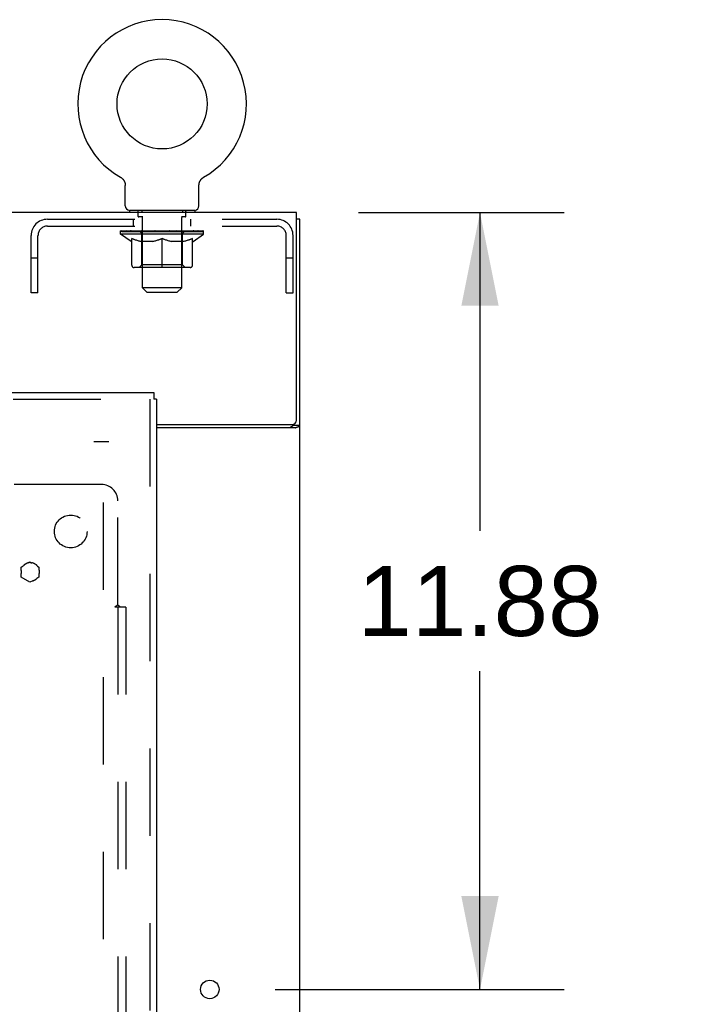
# Model space of a CAD drawing. Header units: inches. Extents: x 0 to 243, y 0 to 157.
# Tile 22 of 28: x 110 to 120, y 103 to 118. Entities that reach past the tile are written whole.
import ezdxf

# ---------------------------------------------------------------- set-up
doc = ezdxf.new("R2010")
doc.units = ezdxf.units.IN
doc.header["$LTSCALE"] = 13.348617
doc.header["$MEASUREMENT"] = 0
doc.linetypes.add('HIDDEN', pattern=[0.2, 0.1, -0.1])
doc.layers.get('0').update_dxf_attribs({"linetype": 'CONTINUOUS'})
for name, color, linetype in [('DEFAULT_2', 8, 'HIDDEN'), ('DIMENSIONS', 7, 'CONTINUOUS'), ('MAIN_RH_DOOR_ASSEMBLY', 7, 'CONTINUOUS'), ('SUBPANEL', 7, 'CONTINUOUS')]:
    doc.layers.add(name, color=color, linetype=linetype)
doc.styles.get("Standard").update_dxf_attribs({"font": 'arial.ttf'})
doc.dimstyles.new('DIMSTYLE_1', dxfattribs={"dimtxt": 1.070745, "dimasz": 1.42766, "dimexe": 0.09, "dimexo": 0.07, "dimgap": 0.0375, "dimtad": 0, "dimtih": 1, "dimtoh": 1, "dimzin": 4, "dimdsep": 46, "dimtxsty": 'Standard', "dimblk": '_FILLED', "dimblk1": '_FILLED', "dimblk2": '_FILLED', "dimcen": 0.09, "dimazin": 1, "dimtfac": 1, "dimtdec": 3, "dimtofl": 0, "dimtmove": 0, "dimatfit": 3, "dimldrblk": '_FILLED', "dimfxl": 0, "dimtolj": 1, "dimtzin": 4, "dimarcsym": 0})

# ---------------------------------------------------------------- blocks, each defined once
blk = doc.blocks.new('_FILLED')
at = {"color": 0, "linetype": 'ByBlock'}
blk.add_solid([(0, 0), (-1, 0.2), (-1, -0.2)], dxfattribs=at)
blk = doc.blocks.new('*D3')
at = {"layer": 'DIMENSIONS', "color": 2, "linetype": 'Continuous'}
for p, q in [((114.823, 114.841), (117.964, 114.841)), ((116.679, 114.841), (116.679, 109.974)), ((116.679, 102.966), (116.679, 107.832)), ((113.552, 102.966), (117.964, 102.966))]:
    blk.add_line(p, q, dxfattribs=at)
at = {"layer": 'DIMENSIONS', "color": 2, "linetype": 'Continuous', "xscale": 1.4276595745, "yscale": 1.4276595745, "zscale": 1.4276595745}
for p, rotation in [((116.679, 114.841), 90), ((116.679, 102.966), 270)]:
    blk.add_blockref('_FILLED', p, dxfattribs=dict(at, rotation=rotation))
at = {"layer": 'DIMENSIONS', "color": 2, "linetype": 'Continuous', "insert": (116.679, 109.439), "char_height": 1.0707, "width": 3.74164, "attachment_point": 2, "line_spacing_factor": 0.9}
blk.add_mtext('11.88', dxfattribs=at)
blk = doc.blocks.new('*D5')
at = {"layer": 'DIMENSIONS', "color": 2, "linetype": 'Continuous'}
for p, q in [((112.552, 97.673), (112.552, 94.714)), ((112.552, 95.999), (109.697, 95.999)), ((113.927, 95.999), (116.507, 95.999))]:
    blk.add_line(p, q, dxfattribs=at)
at = {"layer": 'DIMENSIONS', "color": 2, "linetype": 'Continuous', "xscale": 1.4276595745, "yscale": 1.4276595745, "zscale": 1.4276595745}
blk.add_blockref('_FILLED', (112.552, 95.999), dxfattribs=at)
at = {"layer": 'DIMENSIONS', "color": 2, "linetype": 'Continuous', "xscale": 1.4276595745, "yscale": 1.4276595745, "zscale": 1.4276595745, "rotation": 180}
blk.add_blockref('_FILLED', (113.927, 95.999), dxfattribs=at)
at = {"layer": 'DIMENSIONS', "color": 2, "linetype": 'Continuous', "insert": (117.043, 96.535), "char_height": 1.0707, "width": 2.90972, "attachment_point": 1, "line_spacing_factor": 0.9}
blk.add_mtext('1.38', dxfattribs=at)

msp = doc.modelspace()

# ---------------------------------------------------------------- linework, layer by layer
at = {"color": 7, "linetype": 'Continuous'}
for p, q in [((111.188, 115.379), (111.188, 115.379)), ((111.188, 115.379), (111.193, 115.376)), ((111.189, 115.378), (111.191, 115.377)), ((111.193, 115.376), (111.197, 115.374)), ((111.197, 115.374), (111.201, 115.371)), ((111.201, 115.371), (111.205, 115.368)), ((111.205, 115.368), (111.209, 115.364)), ((111.209, 115.365), (111.213, 115.361)), ((111.213, 115.361), (111.217, 115.358)), ((111.216, 115.358), (111.22, 115.354)), ((111.22, 115.354), (111.224, 115.35)), ((111.224, 115.351), (111.227, 115.347)), ((111.227, 115.347), (111.23, 115.343)), ((111.23, 115.343), (111.233, 115.339)), ((111.233, 115.339), (111.236, 115.334)), ((111.236, 115.335), (111.239, 115.33)), ((111.239, 115.33), (111.242, 115.326)), ((111.242, 115.326), (111.244, 115.321)), ((111.244, 115.322), (111.246, 115.317)), ((111.246, 115.317), (111.249, 115.312)), ((111.248, 115.312), (111.251, 115.308)), ((111.25, 115.308), (111.252, 115.303)), ((111.252, 115.303), (111.254, 115.298)), ((111.254, 115.298), (111.255, 115.293)), ((111.255, 115.293), (111.257, 115.288)), ((111.257, 115.288), (111.258, 115.283)), ((111.258, 115.283), (111.259, 115.278)), ((111.259, 115.278), (111.26, 115.273)), ((111.26, 115.273), (111.26, 115.268)), ((112.386, 115.263), (112.387, 115.268)), ((112.386, 115.258), (112.386, 115.263)), ((112.386, 115.258), (112.386, 115.263)), ((112.387, 115.273), (112.388, 115.278)), ((112.387, 115.268), (112.387, 115.273)), ((112.388, 115.278), (112.389, 115.283)), ((112.389, 115.283), (112.39, 115.288)), ((112.39, 115.288), (112.391, 115.293)), ((112.391, 115.293), (112.393, 115.298)), ((112.393, 115.298), (112.395, 115.303)), ((112.395, 115.303), (112.396, 115.308)), ((112.396, 115.308), (112.398, 115.312)), ((112.398, 115.312), (112.401, 115.317)), ((112.401, 115.317), (112.403, 115.322)), ((112.403, 115.321), (112.405, 115.326)), ((112.405, 115.326), (112.408, 115.33)), ((112.408, 115.33), (112.411, 115.335)), ((112.411, 115.334), (112.414, 115.339)), ((112.414, 115.339), (112.417, 115.343)), ((112.417, 115.343), (112.42, 115.347)), ((112.42, 115.347), (112.423, 115.351)), ((112.423, 115.35), (112.427, 115.354)), ((112.427, 115.354), (112.43, 115.358)), ((112.43, 115.358), (112.434, 115.361)), ((112.434, 115.361), (112.438, 115.365)), ((112.438, 115.364), (112.442, 115.368)), ((112.442, 115.368), (112.446, 115.371)), ((112.446, 115.371), (112.45, 115.374)), ((112.45, 115.374), (112.454, 115.376)), ((112.45, 115.374), (112.451, 115.374)), ((112.454, 115.376), (112.459, 115.379)), ((112.456, 115.377), (112.458, 115.378)), ((111.261, 114.94), (111.261, 115.254)), ((112.386, 115.254), (112.386, 115.258)), ((112.386, 114.94), (112.386, 115.254)), ((113.875, 114.841), (36.229, 114.841)), ((111.323, 114.871), (111.323, 114.841)), ((112.323, 114.871), (111.323, 114.871)), ((112.323, 114.871), (112.323, 114.841)), ((113.875, 111.663), (113.875, 114.841)), ((113.927, 114.737), (113.875, 114.737)), ((113.927, 42.945), (113.927, 114.737)), ((111.74, 111.6), (113.813, 111.6)), ((113.858, 111.548), (111.74, 111.548)), ((113.823, 111.589), (113.927, 111.589))]:
    msp.add_line(p, q, dxfattribs=at)
at = {"color": 3, "linetype": 'Continuous'}
msp.add_line((113.823, 111.601), (113.823, 111.589), dxfattribs=at)
at = {"color": 7, "linetype": 'Continuous'}
for points in [[(111.26, 115.268), (111.261, 115.263), (111.261, 115.258), (111.261, 115.254)], [(113.858, 111.548), (113.86, 111.55), (113.862, 111.551), (113.865, 111.553), (113.868, 111.554), (113.872, 111.556), (113.876, 111.557), (113.88, 111.559), (113.884, 111.56), (113.892, 111.563)], [(113.892, 111.563), (113.896, 111.564), (113.9, 111.566), (113.903, 111.567), (113.907, 111.568), (113.91, 111.57), (113.913, 111.571), (113.916, 111.573), (113.918, 111.574), (113.921, 111.576), (113.922, 111.578), (113.924, 111.579), (113.925, 111.581), (113.926, 111.583), (113.927, 111.585), (113.927, 111.587), (113.927, 111.589)]]:
    msp.add_lwpolyline(points, dxfattribs=at)
at = {"color": 3, "linetype": 'Continuous'}
for points in [[(113.783, 111.548), (113.783, 111.55), (113.783, 111.552), (113.784, 111.554), (113.784, 111.556), (113.785, 111.557), (113.786, 111.559), (113.787, 111.561), (113.789, 111.562), (113.79, 111.564), (113.792, 111.565), (113.794, 111.566), (113.796, 111.568), (113.798, 111.569), (113.801, 111.57), (113.803, 111.571)], [(113.803, 111.571), (113.808, 111.574), (113.81, 111.575), (113.812, 111.576), (113.815, 111.577), (113.817, 111.579), (113.819, 111.58), (113.82, 111.582), (113.821, 111.583), (113.822, 111.585), (113.823, 111.586), (113.823, 111.588), (113.823, 111.589)]]:
    msp.add_lwpolyline(points, dxfattribs=at)
at = {"color": 7, "linetype": 'Continuous'}
for centre, radius in [((111.823, 116.499), 0.688), ((112.552, 102.966), 0.141)]:
    msp.add_circle(centre, radius, dxfattribs=at)
for centre, radius, start, end in [((111.823, 116.499), 1.288, 299.5053, 240.4947), ((111.33, 114.94), 0.069, 180, 265), ((112.317, 114.94), 0.069, 275, 360), ((113.813, 111.663), 0.0625, 270, 360)]:
    msp.add_arc(centre, radius, start, end, dxfattribs=at)
at = {"layer": 'DEFAULT_2', "color": 8, "linetype": 'HIDDEN'}
for p, q in [((111.188, 115.379), (111.188, 115.379)), ((111.196, 115.374), (111.197, 115.374)), ((112.459, 115.379), (112.459, 115.379)), ((111.458, 114.781), (111.458, 114.861)), ((111.511, 114.871), (111.511, 114.841)), ((112.136, 114.871), (112.136, 114.841)), ((112.188, 114.781), (112.188, 114.861)), ((110.07, 114.737), (113.577, 114.737)), ((111.386, 114.633), (111.386, 114.737)), ((111.528, 114.771), (111.468, 114.771)), ((111.523, 113.69), (111.523, 114.761)), ((112.178, 114.771), (112.119, 114.771)), ((112.123, 113.69), (112.123, 114.761)), ((112.261, 114.633), (112.261, 114.737)), ((110.07, 114.633), (113.577, 114.633)), ((111.19, 114.51), (111.19, 114.557)), ((112.457, 114.51), (111.19, 114.51)), ((111.35, 114.398), (111.19, 114.51)), ((111.2, 114.55), (111.2, 114.557)), ((111.208, 114.547), (111.208, 114.55)), ((111.208, 114.547), (112.438, 114.547)), ((111.217, 114.547), (111.217, 114.55)), ((111.218, 114.547), (111.218, 114.55)), ((111.228, 114.55), (111.228, 114.557)), ((111.245, 114.547), (111.245, 114.55)), ((111.246, 114.547), (111.246, 114.55)), ((111.275, 114.55), (111.275, 114.557)), ((111.29, 114.547), (111.29, 114.55)), ((111.292, 114.547), (111.292, 114.55)), ((111.497, 114.55), (111.295, 114.55)), ((111.338, 114.55), (111.338, 114.557)), ((111.34, 114.547), (111.34, 114.55)), ((111.34, 114.547), (111.34, 114.55)), ((111.343, 114.547), (111.343, 114.55)), ((111.351, 114.547), (111.351, 114.55)), ((111.351, 114.547), (111.351, 114.55)), ((111.354, 114.547), (111.354, 114.55)), ((111.357, 114.547), (111.357, 114.551)), ((111.362, 114.547), (111.362, 114.55)), ((111.376, 114.547), (111.376, 114.55)), ((111.394, 114.547), (111.394, 114.55)), ((111.395, 114.547), (111.395, 114.552)), ((111.415, 114.547), (111.415, 114.55)), ((111.415, 114.547), (111.415, 114.55)), ((111.416, 114.55), (111.416, 114.557)), ((111.426, 114.547), (111.426, 114.55)), ((111.43, 114.547), (111.43, 114.55)), ((111.44, 114.547), (111.44, 114.55)), ((111.451, 114.547), (111.451, 114.554)), ((111.466, 114.547), (111.466, 114.55)), ((111.469, 114.547), (111.469, 114.55)), ((111.497, 114.547), (111.497, 114.55)), ((111.564, 114.55), (111.502, 114.55)), ((111.507, 114.55), (111.507, 114.557)), ((111.514, 114.547), (111.514, 114.55)), ((111.518, 114.547), (111.518, 114.55)), ((111.524, 114.547), (111.524, 114.555)), ((111.528, 114.547), (111.528, 114.55)), ((111.539, 114.547), (111.539, 114.55)), ((111.564, 114.547), (111.564, 114.55)), ((111.638, 114.55), (111.579, 114.55)), ((111.6, 114.547), (111.6, 114.55)), ((111.607, 114.55), (111.607, 114.557)), ((111.611, 114.547), (111.611, 114.55)), ((111.613, 114.547), (111.613, 114.556)), ((111.616, 114.547), (111.616, 114.55)), ((111.623, 114.547), (111.623, 114.55)), ((111.638, 114.547), (111.638, 114.55)), ((111.719, 114.55), (111.664, 114.55)), ((111.678, 114.547), (111.678, 114.55)), ((111.709, 114.55), (111.823, 114.557)), ((111.714, 114.55), (111.714, 114.557)), ((111.714, 114.55), (111.714, 114.557)), ((111.714, 114.557), (111.714, 114.557)), ((111.714, 114.547), (111.714, 114.55)), ((111.718, 114.547), (111.718, 114.55)), ((111.719, 114.547), (111.719, 114.55)), ((111.719, 114.547), (111.719, 114.55)), ((111.803, 114.55), (111.754, 114.55)), ((111.76, 114.547), (111.76, 114.55)), ((111.803, 114.547), (111.803, 114.55)), ((111.821, 114.55), (111.821, 114.55)), ((111.821, 114.547), (111.821, 114.55)), ((111.821, 114.547), (111.821, 114.55)), ((111.823, 114.55), (111.823, 114.557)), ((111.826, 114.547), (111.826, 114.55)), ((111.826, 114.547), (111.826, 114.55)), ((111.826, 114.55), (111.826, 114.55)), ((111.828, 114.55), (111.893, 114.55)), ((111.844, 114.547), (111.844, 114.55)), ((111.86, 114.554), (111.938, 114.55)), ((111.86, 114.55), (111.86, 114.554)), ((111.882, 114.55), (111.882, 114.553)), ((111.887, 114.547), (111.887, 114.55)), ((111.928, 114.55), (111.982, 114.55)), ((111.928, 114.547), (111.928, 114.55)), ((111.928, 114.547), (111.928, 114.55)), ((111.929, 114.547), (111.929, 114.55)), ((111.933, 114.557), (111.933, 114.557)), ((111.933, 114.55), (111.933, 114.557)), ((111.933, 114.55), (111.933, 114.557)), ((111.933, 114.547), (111.933, 114.55)), ((111.969, 114.547), (111.969, 114.55)), ((112.008, 114.547), (112.008, 114.55)), ((112.009, 114.55), (112.068, 114.55)), ((112.024, 114.547), (112.024, 114.55)), ((112.031, 114.547), (112.031, 114.55)), ((112.034, 114.547), (112.034, 114.556)), ((112.036, 114.547), (112.036, 114.55)), ((112.04, 114.55), (112.04, 114.557)), ((112.047, 114.547), (112.047, 114.55)), ((112.083, 114.55), (112.145, 114.55)), ((112.083, 114.547), (112.083, 114.55)), ((112.108, 114.547), (112.108, 114.55)), ((112.118, 114.547), (112.118, 114.55)), ((112.123, 114.547), (112.123, 114.555)), ((112.129, 114.547), (112.129, 114.55)), ((112.133, 114.547), (112.133, 114.55)), ((112.14, 114.55), (112.14, 114.557)), ((112.15, 114.55), (112.352, 114.55)), ((112.15, 114.547), (112.15, 114.55)), ((112.178, 114.547), (112.178, 114.55)), ((112.181, 114.547), (112.181, 114.55)), ((112.196, 114.547), (112.196, 114.554)), ((112.207, 114.547), (112.207, 114.55)), ((112.217, 114.547), (112.217, 114.55)), ((112.221, 114.547), (112.221, 114.55)), ((112.231, 114.55), (112.231, 114.557)), ((112.232, 114.547), (112.232, 114.55)), ((112.232, 114.547), (112.232, 114.55)), ((112.252, 114.547), (112.252, 114.552)), ((112.253, 114.547), (112.253, 114.55)), ((112.271, 114.547), (112.271, 114.55)), ((112.285, 114.547), (112.285, 114.55)), ((112.29, 114.547), (112.29, 114.551)), ((112.293, 114.547), (112.293, 114.55)), ((112.296, 114.547), (112.296, 114.55)), ((112.296, 114.547), (112.296, 114.55)), ((112.297, 114.398), (112.457, 114.51)), ((112.303, 114.547), (112.303, 114.55)), ((112.306, 114.547), (112.306, 114.55)), ((112.307, 114.547), (112.307, 114.55)), ((112.309, 114.55), (112.309, 114.557)), ((112.355, 114.547), (112.355, 114.55)), ((112.357, 114.547), (112.357, 114.55)), ((112.372, 114.55), (112.372, 114.557)), ((112.4, 114.547), (112.4, 114.55)), ((112.402, 114.547), (112.402, 114.55)), ((112.419, 114.55), (112.419, 114.557)), ((112.429, 114.547), (112.429, 114.55)), ((112.43, 114.547), (112.43, 114.55)), ((112.438, 114.547), (112.438, 114.55)), ((112.447, 114.55), (112.447, 114.557)), ((112.457, 114.51), (112.457, 114.557)), ((109.823, 113.612), (109.823, 114.49)), ((109.927, 113.612), (109.927, 114.49)), ((111.35, 114.398), (111.36, 114.398)), ((111.36, 114.035), (111.36, 114.442)), ((111.682, 114.398), (111.502, 114.398)), ((111.511, 114.038), (111.511, 114.507)), ((111.823, 113.998), (111.823, 114.442)), ((112.145, 114.398), (111.965, 114.398)), ((112.136, 114.038), (112.136, 114.507)), ((112.287, 114.035), (112.287, 114.442)), ((112.287, 114.398), (112.297, 114.398)), ((113.719, 113.612), (113.719, 114.49)), ((113.823, 113.612), (113.823, 114.49)), ((109.927, 114.142), (109.823, 114.142)), ((113.823, 114.142), (113.719, 114.142)), ((112.25, 113.998), (111.397, 113.998)), ((111.511, 114.038), (111.471, 113.998)), ((112.136, 114.038), (111.511, 114.038)), ((112.136, 114.038), (112.176, 113.998)), ((109.927, 113.612), (109.823, 113.612)), ((112.123, 113.69), (111.523, 113.69)), ((111.592, 113.621), (111.523, 113.69)), ((111.592, 113.621), (112.054, 113.621)), ((112.054, 113.621), (112.123, 113.69)), ((113.719, 113.612), (113.823, 113.612)), ((76.073, 111.341), (111.011, 111.341)), ((110.927, 50.341), (110.927, 111.341))]:
    msp.add_line(p, q, dxfattribs=at)
for points in [[(111.36, 114.442), (111.386, 114.432), (111.411, 114.423), (111.436, 114.415), (111.461, 114.408), (111.485, 114.403), (111.51, 114.398)], [(111.502, 114.398), (111.479, 114.403), (111.455, 114.409), (111.432, 114.415), (111.408, 114.423), (111.384, 114.431), (111.36, 114.441)], [(111.672, 114.398), (111.697, 114.403), (111.722, 114.409), (111.747, 114.415), (111.772, 114.423), (111.798, 114.432), (111.823, 114.442)], [(111.823, 114.44), (111.799, 114.431), (111.775, 114.423), (111.752, 114.415), (111.728, 114.409), (111.705, 114.403), (111.682, 114.398)], [(111.823, 114.442), (111.849, 114.432), (111.875, 114.423), (111.9, 114.415), (111.925, 114.409), (111.95, 114.403), (111.974, 114.398)], [(111.965, 114.398), (111.941, 114.403), (111.918, 114.409), (111.895, 114.415), (111.871, 114.423), (111.848, 114.431), (111.823, 114.44)], [(112.137, 114.398), (112.162, 114.403), (112.186, 114.409), (112.211, 114.415), (112.236, 114.423), (112.261, 114.432), (112.287, 114.442)], [(112.287, 114.441), (112.262, 114.431), (112.238, 114.423), (112.215, 114.415), (112.191, 114.409), (112.168, 114.403), (112.145, 114.398)]]:
    msp.add_lwpolyline(points, dxfattribs=at)
for centre, radius, start, end in [((111.33, 114.94), 0.069, 265, 270), ((111.448, 114.861), 0.01, 0, 90), ((112.198, 114.861), 0.01, 90, 180), ((112.317, 114.94), 0.069, 270, 275), ((110.07, 114.49), 0.246, 90, 180), ((111.468, 114.781), 0.01, 180, 270), ((111.513, 114.761), 0.01, 0, 90), ((112.133, 114.761), 0.01, 90, 180), ((112.178, 114.781), 0.01, 270, 360), ((113.577, 114.49), 0.246, 0, 90), ((110.07, 114.49), 0.142, 90, 180), ((111.471, 114.507), 0.0398, 0, 90), ((112.176, 114.507), 0.0398, 90, 180), ((113.577, 114.49), 0.142, 0, 90), ((111.397, 114.035), 0.0371, 180, 270), ((112.25, 114.035), 0.0371, 270, 360)]:
    msp.add_arc(centre, radius, start, end, dxfattribs=at)
for centre, major_axis, ratio, start_param, end_param in [((111.823, 114.557), (0.633, 0.007), 0.05963, 2.96643, 3.140963), ((111.17, 114.545), (0.198, 0), 0.060556, 0.430652, 1.470503), ((111.823, 114.557), (0.633, 0), 0.060556, -3.141593, -2.96706), ((111.17, 114.538), (0.198, 0.002), 0.05963, 1.376596, 1.469874), ((111.823, 114.557), (0.633, 0.013), 0.05688, 2.791345, 2.965878), ((111.146, 114.545), (0.198, 0.002), 0.05963, 0.25549, 1.295341), ((111.215, 114.545), (0.198, -0.002), 0.05963, 0.605815, 1.645666), ((111.823, 114.557), (0.633, -0.007), 0.05963, -2.96643, -2.791898), ((111.215, 114.538), (0.198, 0), 0.060556, 1.551758, 1.645036), ((111.146, 114.538), (0.198, 0.004), 0.05688, 1.20151, 1.294789), ((111.216, 114.54), (0.164, 0.002), 0.05963, 1.065228, 1.614276), ((111.196, 114.54), (0.164, 0.003), 0.05688, 0.890143, 1.43919), ((111.254, 114.54), (0.164, 0), 0.060556, 1.240391, 1.789438), ((111.823, 114.557), (0.633, 0.019), 0.052395, 2.616403, 2.790936), ((111.142, 114.545), (0.198, 0.004), 0.05688, 0.080405, 1.120256), ((111.277, 114.545), (0.198, -0.004), 0.05688, 0.7809, 1.820751), ((111.823, 114.557), (0.633, -0.013), 0.05688, -2.791345, -2.616812), ((111.277, 114.538), (0.198, -0.002), 0.05963, 1.72692, 1.820198), ((111.142, 114.538), (0.198, 0.006), 0.052395, 1.026568, 1.119847), ((111.195, 114.54), (0.164, 0.005), 0.052395, 0.715201, 1.264248), ((111.309, 114.54), (0.164, -0.002), 0.05963, 1.415553, 1.9646), ((111.823, 114.557), (0.633, 0.025), 0.046319, 2.441654, 2.616187), ((111.356, 114.545), (0.198, -0.006), 0.052395, 0.955842, 1.995693), ((111.159, 114.545), (0.198, 0.006), 0.052395, -0.094537, 0.945314), ((111.823, 114.557), (0.633, -0.019), 0.052395, -2.616403, -2.44187), ((111.356, 114.538), (0.198, -0.004), 0.05688, 1.902006, 1.995284), ((111.159, 114.538), (0.198, 0.008), 0.046319, 0.851819, 0.945098), ((111.214, 114.54), (0.164, 0.006), 0.046319, 0.540452, 1.089499), ((111.381, 114.54), (0.164, -0.003), 0.05688, 1.590638, 2.139686), ((111.823, 114.557), (0.633, 0.029), 0.038841, 2.267123, 2.441656), ((111.45, 114.545), (0.198, -0.008), 0.046319, 1.130591, 2.170442), ((111.196, 114.545), (0.198, 0.008), 0.046319, -0.269286, 0.770565), ((111.823, 114.557), (0.633, -0.025), 0.046319, -2.441654, -2.267121), ((111.45, 114.538), (0.198, -0.006), 0.052395, 2.076947, 2.170226), ((111.196, 114.538), (0.198, 0.009), 0.038841, 0.677289, 0.770567), ((111.251, 114.54), (0.164, 0.008), 0.038841, 0.365921, 0.914969), ((111.465, 114.54), (0.164, -0.005), 0.052395, 1.76558, 2.314627), ((111.823, 114.557), (0.633, 0.033), 0.030195, 2.09281, 2.267343), ((111.555, 114.545), (0.198, -0.009), 0.038841, 1.305122, 2.344973), ((111.253, 114.545), (0.198, 0.009), 0.038841, -0.443817, 0.596034), ((111.823, 114.557), (0.633, -0.029), 0.038841, -2.267123, -2.092591), ((111.555, 114.538), (0.198, -0.008), 0.046319, 2.251696, 2.344975), ((111.253, 114.538), (0.198, 0.01), 0.030195, 0.502975, 0.596254), ((111.305, 114.54), (0.164, 0.009), 0.030195, 0.191608, 0.740655), ((111.561, 114.54), (0.164, -0.006), 0.046319, 1.940329, 2.489376), ((111.326, 114.545), (0.198, 0.01), 0.030195, -0.61813, 0.421721), ((111.823, 114.557), (0.633, 0.036), 0.020645, 1.918687, 2.09322), ((111.668, 114.545), (0.198, -0.01), 0.030195, 1.479435, 2.519286), ((111.823, 114.557), (0.633, -0.033), 0.030195, -2.09281, -1.918277), ((111.668, 114.538), (0.198, -0.009), 0.038841, 2.426227, 2.519505), ((111.326, 114.538), (0.198, 0.011), 0.020645, 0.328852, 0.422131), ((111.375, 114.54), (0.164, 0.009), 0.020645, 0.017485, 0.566532), ((111.664, 114.54), (0.164, -0.008), 0.038841, 2.11486, 2.663907), ((111.415, 114.545), (0.198, 0.011), 0.020645, -0.792253, 0.247598), ((111.823, 114.557), (0.633, 0.038), 0.010478, 1.744704, 1.919237), ((111.785, 114.545), (0.198, -0.011), 0.020645, 1.653558, 2.693409), ((111.823, 114.557), (0.633, -0.036), 0.020645, -1.918687, -1.744154), ((111.785, 114.538), (0.198, -0.01), 0.030195, 2.60054, 2.693819), ((111.415, 114.538), (0.198, 0.012), 0.010478, 0.154869, 0.248148), ((111.459, 114.54), (0.164, 0.01), 0.010478, 6.126688, 6.675735), ((111.772, 114.54), (0.164, -0.009), 0.030195, 2.289173, 2.83822), ((111.516, 114.545), (0.198, 0.012), 0.010478, -0.966236, -0.000846), ((111.904, 114.545), (0.198, -0.012), 0.010478, 1.827541, 2.867392), ((111.823, 114.557), (0.633, -0.038), 0.010478, -1.744704, -1.563007), ((111.904, 114.538), (0.198, -0.011), 0.020645, 2.774664, 2.867942), ((111.882, 114.54), (0.164, -0.009), 0.020645, 2.463296, 3.012344), ((111.743, 114.545), (0.198, 0.012), 0.010478, 0.274201, 1.314052), ((111.657, 114.54), (0.164, 0.01), 0.010478, -0.000483, 0.504314), ((111.626, 114.538), (0.198, 0.012), 0.010478, 0.099668, 0.192946), ((111.823, 114.557), (0.633, 0.038), 0.010478, -1.571421, -1.396888), ((112.021, 114.538), (0.198, -0.012), 0.010478, 2.74231, 2.948646), ((111.99, 114.54), (0.164, -0.01), 0.010478, 2.637279, 3.14189), ((111.862, 114.545), (0.198, 0.011), 0.020645, 0.448184, 1.488034), ((111.765, 114.54), (0.164, 0.009), 0.020645, 0.129249, 0.678296), ((111.743, 114.538), (0.198, 0.011), 0.020645, 0.273651, 0.366929), ((111.823, 114.557), (0.633, 0.036), 0.020645, -1.397439, -1.222906), ((112.131, 114.545), (0.198, -0.012), 0.010478, -3.140747, -2.175357), ((111.823, 114.557), (0.633, -0.038), 0.010478, 1.222355, 1.396888), ((111.979, 114.545), (0.198, 0.01), 0.030195, 0.622307, 1.662158), ((111.875, 114.54), (0.164, 0.009), 0.030195, 0.303372, 0.852419), ((112.188, 114.54), (0.164, -0.01), 0.010478, 2.749043, 3.29809), ((112.232, 114.545), (0.198, -0.011), 0.020645, 2.893995, 3.933846), ((111.862, 114.538), (0.198, 0.01), 0.030195, 0.447774, 0.541052), ((112.232, 114.538), (0.198, -0.012), 0.010478, 2.893445, 2.986723), ((111.823, 114.557), (0.633, 0.033), 0.030195, -1.223315, -1.048783), ((111.823, 114.557), (0.633, -0.036), 0.020645, 1.048373, 1.222906), ((112.092, 114.545), (0.198, 0.009), 0.038841, 0.79662, 1.836471), ((111.983, 114.54), (0.164, 0.008), 0.038841, 0.477686, 1.026733), ((112.272, 114.54), (0.164, -0.009), 0.020645, 2.57506, 3.124108), ((112.321, 114.545), (0.198, -0.01), 0.030195, 2.719872, 3.759723), ((112.197, 114.545), (0.198, 0.008), 0.046319, 0.971151, 2.011002), ((111.979, 114.538), (0.198, 0.009), 0.038841, 0.622087, 0.715366), ((112.321, 114.538), (0.198, -0.011), 0.020645, 2.719462, 2.812741), ((111.823, 114.557), (0.633, 0.029), 0.038841, -1.049002, -0.874469), ((111.823, 114.557), (0.633, -0.033), 0.030195, 0.87425, 1.048783), ((112.086, 114.54), (0.164, 0.006), 0.046319, 0.652216, 1.201263), ((112.29, 114.545), (0.198, 0.006), 0.052395, 1.1459, 2.185751), ((112.342, 114.54), (0.164, -0.009), 0.030195, 2.400937, 2.949985), ((112.394, 114.545), (0.198, -0.009), 0.038841, 2.545558, 3.585409), ((112.182, 114.54), (0.164, 0.005), 0.052395, 0.826965, 1.376012), ((112.092, 114.538), (0.198, 0.008), 0.046319, 0.796618, 0.889896), ((112.394, 114.538), (0.198, -0.01), 0.030195, 2.545339, 2.638617), ((112.37, 114.545), (0.198, 0.004), 0.05688, 1.320842, 2.360692), ((111.823, 114.557), (0.633, 0.025), 0.046319, -0.874471, -0.699939), ((111.823, 114.557), (0.633, -0.029), 0.038841, 0.699936, 0.874469), ((112.45, 114.545), (0.198, -0.008), 0.046319, 2.371028, 3.410879), ((112.396, 114.54), (0.164, -0.008), 0.038841, 2.226624, 2.775671), ((112.432, 114.545), (0.198, 0.002), 0.05963, 1.495927, 2.535778), ((112.266, 114.54), (0.164, 0.003), 0.05688, 1.001907, 1.550954), ((112.488, 114.545), (0.198, -0.006), 0.052395, 2.196279, 3.23613), ((112.433, 114.54), (0.164, -0.006), 0.046319, 2.052093, 2.601141), ((112.197, 114.538), (0.198, 0.006), 0.052395, 0.971367, 1.064645), ((112.45, 114.538), (0.198, -0.009), 0.038841, 2.371026, 2.464304), ((112.477, 114.545), (0.198, 0), 0.060556, 1.671089, 2.71094), ((112.505, 114.545), (0.198, -0.004), 0.05688, 2.021337, 3.061188), ((111.823, 114.557), (0.633, 0.019), 0.052395, -0.699723, -0.52519), ((111.823, 114.557), (0.633, -0.025), 0.046319, 0.525406, 0.699939), ((112.501, 114.545), (0.198, -0.002), 0.05963, 1.846251, 2.886102), ((112.337, 114.54), (0.164, 0.002), 0.05963, 1.176993, 1.72604), ((112.452, 114.54), (0.164, -0.005), 0.052395, 1.877344, 2.426392), ((112.393, 114.54), (0.164, 0), 0.060556, 1.352155, 1.901202), ((112.451, 114.54), (0.164, -0.003), 0.05688, 1.702402, 2.25145), ((112.431, 114.54), (0.164, -0.002), 0.05963, 1.527317, 2.076364), ((112.29, 114.538), (0.198, 0.004), 0.05688, 1.146309, 1.239587), ((112.488, 114.538), (0.198, -0.008), 0.046319, 2.196495, 2.289773), ((111.823, 114.557), (0.633, 0.013), 0.05688, -0.524781, -0.350248), ((111.823, 114.557), (0.633, -0.019), 0.052395, 0.350657, 0.52519), ((112.37, 114.538), (0.198, 0.002), 0.05963, 1.321394, 1.414673), ((112.505, 114.538), (0.198, -0.006), 0.052395, 2.021746, 2.115024), ((111.823, 114.557), (0.633, 0.007), 0.05963, -0.349695, -0.175162), ((111.823, 114.557), (0.633, -0.013), 0.05688, 0.175715, 0.350248), ((112.432, 114.538), (0.198, 0), 0.060556, 1.496556, 1.589835), ((112.501, 114.538), (0.198, -0.004), 0.05688, 1.846804, 1.940083), ((112.477, 114.538), (0.198, -0.002), 0.05963, 1.671719, 1.764997), ((111.823, 114.557), (0.633, 0), 0.060556, -0.174533, 0), ((111.823, 114.557), (0.633, -0.007), 0.05963, 0.000629, 0.175162)]:
    msp.add_ellipse(centre, major_axis=major_axis, ratio=ratio, start_param=start_param, end_param=end_param, dxfattribs=at)
at = {"layer": 'MAIN_RH_DOOR_ASSEMBLY', "color": 3, "linetype": 'Continuous'}
for p, q in [((74.844, 112.091), (111.698, 112.091)), ((111.74, 111.987), (111.74, 49.695))]:
    msp.add_line(p, q, dxfattribs=at)
at = {"layer": 'MAIN_RH_DOOR_ASSEMBLY', "color": 8, "linetype": 'HIDDEN'}
for p, q in [((74.844, 111.987), (111.698, 111.987)), ((111.636, 111.987), (111.636, 49.695))]:
    msp.add_line(p, q, dxfattribs=at)
at = {"layer": 'MAIN_RH_DOOR_ASSEMBLY', "color": 7, "linetype": 'Continuous'}
for p in [(111.698, 112.091), (111.74, 111.987)]:
    msp.add_line(p, (111.698, 111.987), dxfattribs=at)
at = {"layer": 'SUBPANEL', "color": 8, "linetype": 'HIDDEN'}
for p, q in [((110.896, 110.684), (109.307, 110.684)), ((111.146, 108.845), (111.146, 110.434)), ((109.67, 109.421), (109.702, 109.44)), ((109.67, 109.37), (109.67, 109.421)), ((109.779, 109.484), (109.805, 109.499)), ((109.805, 109.499), (109.825, 109.488)), ((109.92, 109.433), (109.94, 109.421)), ((109.94, 109.421), (109.94, 109.4)), ((109.67, 109.266), (109.67, 109.322)), ((109.805, 109.188), (109.67, 109.266)), ((109.94, 109.266), (109.909, 109.247)), ((109.94, 109.297), (109.94, 109.266)), ((109.847, 109.212), (109.805, 109.188)), ((111.185, 108.809), (111.105, 108.809)), ((111.146, 108.809), (111.146, 52.872)), ((111.165, 108.826), (111.158, 108.834)), ((111.271, 108.809), (111.185, 108.809)), ((111.271, 108.809), (111.271, 52.872))]:
    msp.add_line(p, q, dxfattribs=at)
for points in [[(111.105, 108.809), (111.106, 108.811), (111.107, 108.813), (111.108, 108.815), (111.109, 108.816), (111.11, 108.818), (111.111, 108.819), (111.112, 108.821), (111.114, 108.822), (111.115, 108.824), (111.117, 108.825), (111.119, 108.827), (111.121, 108.828), (111.123, 108.829), (111.125, 108.831), (111.127, 108.832)], [(111.127, 108.832), (111.131, 108.835), (111.134, 108.836), (111.136, 108.837), (111.138, 108.839), (111.141, 108.84), (111.143, 108.842), (111.145, 108.843), (111.146, 108.845)], [(111.158, 108.834), (111.156, 108.836), (111.154, 108.838), (111.152, 108.84), (111.15, 108.842), (111.148, 108.843), (111.146, 108.845)], [(111.185, 108.809), (111.182, 108.811), (111.18, 108.813), (111.178, 108.815), (111.176, 108.816), (111.174, 108.818), (111.172, 108.82), (111.17, 108.822), (111.168, 108.823), (111.167, 108.825), (111.165, 108.826)]]:
    msp.add_lwpolyline(points, dxfattribs=at)
msp.add_circle((110.427, 109.966), 0.25, dxfattribs=at)
for centre, radius, start, end in [((110.896, 110.434), 0.25, 0, 90), ((109.692, 109.457), 0.02, 300, 316.7305), ((109.809, 109.347), 0.141, 102.1091, 136.7305), ((109.835, 109.505), 0.02, 240, 260.6681), ((109.809, 109.347), 0.141, 37.8925, 80.6681), ((109.96, 109.4), 0.02, 180, 199.3168), ((109.809, 109.347), 0.141, 170.4076, 188.9736), ((109.65, 109.322), 0.02, 0, 8.9736), ((109.809, 109.347), 0.141, 285.9454, 313.1457), ((109.919, 109.23), 0.02, 120, 133.1457), ((109.809, 109.347), 0.141, 339.3399, 19.3168)]:
    msp.add_arc(centre, radius, start, end, dxfattribs=at)

# ---------------------------------------------------------------- dimensions: what is measured, and where the dimension line sits
at = {"layer": 'DIMENSIONS', "color": 2, "linetype": 'Continuous'}
for base, p1, p2, angle, picture, middle in [((116.678733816, 102.965698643), (114.752830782, 114.840698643), (113.481830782, 102.965698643), 270, '*D3', (116.72223623, 108.897231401)), ((112.55246908, 95.999130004), (113.92746908, 111.548198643), (112.55246908, 97.74268584), 180, '*D5', (118.54198372, 95.993159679))]:
    dim = msp.add_linear_dim(base=base, p1=p1, p2=p2, angle=angle, dimstyle='DIMSTYLE_1', dxfattribs=at)
    dim.commit()
    dim.dimension.update_dxf_attribs({"geometry": picture, "text_midpoint": middle, "dimtype": 160})

doc.saveas('drawing.dxf')
